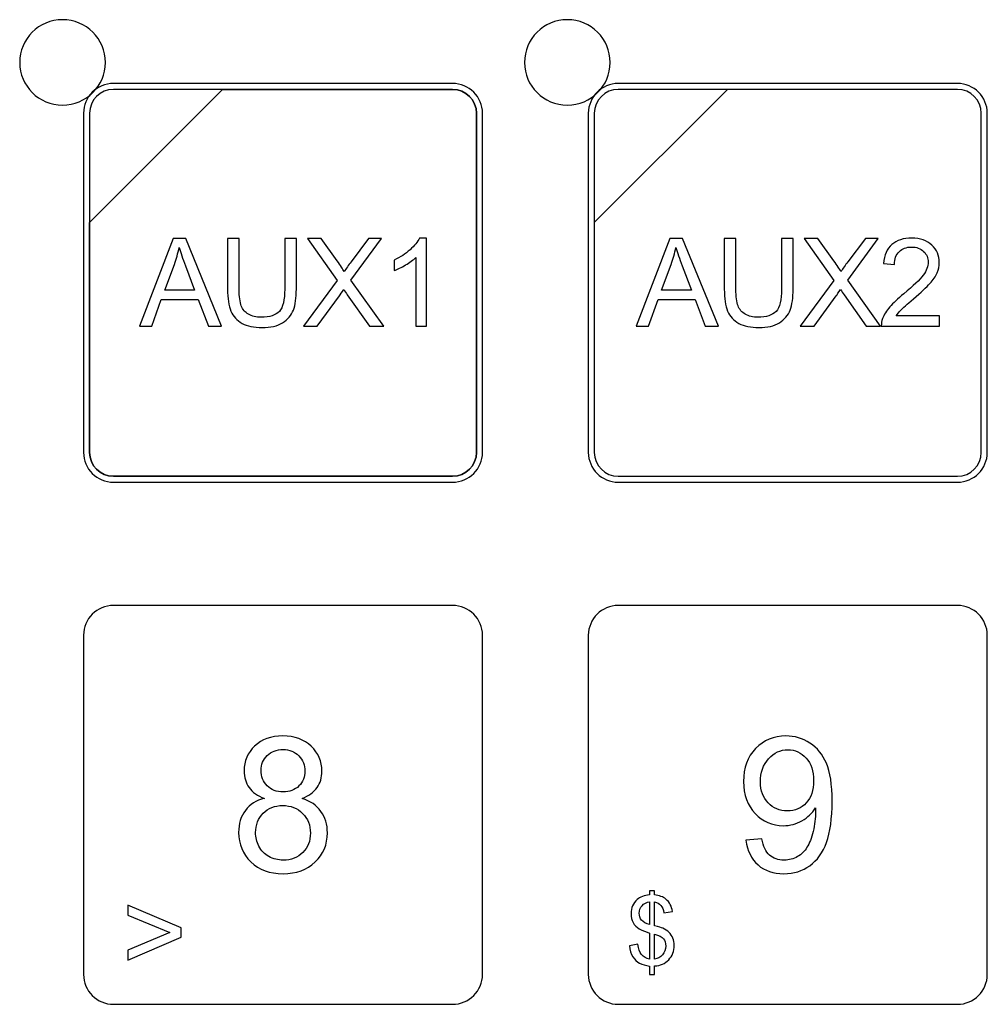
# Model space of a CAD drawing. Header units: millimetres. Extents: x 7320 to 8980, y -2461 to -1618.
# Tile 61 of 92: x 7506 to 7542, y -2011 to -1974. Entities that reach past the tile are written whole.
import ezdxf

# ---------------------------------------------------------------- set-up
doc = ezdxf.new("R2010")
doc.units = ezdxf.units.MM
doc.header["$LTSCALE"] = 3

msp = doc.modelspace()

# ---------------------------------------------------------------- linework, layer by layer
at = {"linetype": 'Continuous', "lineweight": 30}
for points, knots in [([(7507.122, -1973.831), (7508.008, -1973.831), (7508.726, -1974.548), (7508.726, -1975.431), (7508.726, -1975.431), (7508.726, -1976.315), (7508.008, -1977.031), (7507.122, -1977.031), (7507.122, -1977.031), (7506.236, -1977.031), (7505.518, -1976.315), (7505.518, -1975.431), (7505.518, -1975.431), (7505.518, -1974.548), (7506.236, -1973.831), (7507.122, -1973.831)], [0, 0, 0, 0, 0.2, 0.2, 0.2, 0.2, 0.4, 0.4, 0.4, 0.4, 0.6, 0.6, 0.6, 0.6, 1, 1, 1, 1]), ([(7526.022, -1973.831), (7526.908, -1973.831), (7527.626, -1974.548), (7527.626, -1975.431), (7527.626, -1975.431), (7527.626, -1976.315), (7526.908, -1977.031), (7526.022, -1977.031), (7526.022, -1977.031), (7525.136, -1977.031), (7524.418, -1976.315), (7524.418, -1975.431), (7524.418, -1975.431), (7524.418, -1974.548), (7525.136, -1973.831), (7526.022, -1973.831)], [0, 0, 0, 0, 0.2, 0.2, 0.2, 0.2, 0.4, 0.4, 0.4, 0.4, 0.6, 0.6, 0.6, 0.6, 1, 1, 1, 1]), ([(7509.028, -1976.217), (7509.028, -1976.217), (7521.726, -1976.217), (7521.726, -1976.217), (7521.726, -1976.217), (7522.342, -1976.217), (7522.846, -1976.721), (7522.846, -1977.337), (7522.846, -1977.337), (7522.846, -1977.337), (7522.846, -1990.035), (7522.846, -1990.035), (7522.846, -1990.035), (7522.846, -1990.651), (7522.342, -1991.155), (7521.726, -1991.155), (7521.726, -1991.155), (7521.726, -1991.155), (7509.028, -1991.155), (7509.028, -1991.155), (7509.028, -1991.155), (7508.412, -1991.155), (7507.908, -1990.651), (7507.908, -1990.035), (7507.908, -1990.035), (7507.908, -1990.035), (7507.908, -1977.337), (7507.908, -1977.337), (7507.908, -1977.337), (7507.908, -1976.721), (7508.412, -1976.217), (7509.028, -1976.217)], [0, 0, 0, 0, 0.111111, 0.111111, 0.111111, 0.111111, 0.222222, 0.222222, 0.222222, 0.222222, 0.333333, 0.333333, 0.333333, 0.333333, 0.444444, 0.444444, 0.444444, 0.444444, 0.555556, 0.555556, 0.555556, 0.555556, 0.666667, 0.666667, 0.666667, 0.666667, 0.777778, 0.777778, 0.777778, 0.777778, 1, 1, 1, 1]), ([(7509.028, -1976.217), (7509.028, -1976.217), (7521.726, -1976.217), (7521.726, -1976.217), (7521.726, -1976.217), (7522.342, -1976.217), (7522.846, -1976.721), (7522.846, -1977.337), (7522.846, -1977.337), (7522.846, -1977.337), (7522.846, -1990.035), (7522.846, -1990.035), (7522.846, -1990.035), (7522.846, -1990.651), (7522.342, -1991.155), (7521.726, -1991.155), (7521.726, -1991.155), (7521.726, -1991.155), (7509.028, -1991.155), (7509.028, -1991.155), (7509.028, -1991.155), (7508.412, -1991.155), (7507.908, -1990.651), (7507.908, -1990.035), (7507.908, -1990.035), (7507.908, -1990.035), (7507.908, -1977.337), (7507.908, -1977.337), (7507.908, -1977.337), (7507.908, -1976.721), (7508.412, -1976.217), (7509.028, -1976.217)], [0, 0, 0, 0, 0.111111, 0.111111, 0.111111, 0.111111, 0.222222, 0.222222, 0.222222, 0.222222, 0.333333, 0.333333, 0.333333, 0.333333, 0.444444, 0.444444, 0.444444, 0.444444, 0.555556, 0.555556, 0.555556, 0.555556, 0.666667, 0.666667, 0.666667, 0.666667, 0.777778, 0.777778, 0.777778, 0.777778, 1, 1, 1, 1]), ([(7509.028, -1976.441), (7509.028, -1976.441), (7513.116, -1976.441), (7513.116, -1976.441), (7513.116, -1976.441), (7513.116, -1976.441), (7508.132, -1981.424), (7508.132, -1981.424), (7508.132, -1981.424), (7508.132, -1981.424), (7508.132, -1977.337), (7508.132, -1977.337), (7508.132, -1977.337), (7508.132, -1976.844), (7508.535, -1976.441), (7509.028, -1976.441)], [0, 0, 0, 0, 0.2, 0.2, 0.2, 0.2, 0.4, 0.4, 0.4, 0.4, 0.6, 0.6, 0.6, 0.6, 1, 1, 1, 1]), ([(7513.116, -1976.441), (7513.116, -1976.441), (7513.129, -1976.441), (7513.129, -1976.441), (7513.129, -1976.441), (7513.129, -1976.441), (7521.726, -1976.441), (7521.726, -1976.441), (7521.726, -1976.441), (7522.219, -1976.441), (7522.622, -1976.844), (7522.622, -1977.337), (7522.622, -1977.337), (7522.622, -1977.337), (7522.622, -1990.035), (7522.622, -1990.035), (7522.622, -1990.035), (7522.622, -1990.528), (7522.219, -1990.931), (7521.726, -1990.931), (7521.726, -1990.931), (7521.726, -1990.931), (7509.028, -1990.931), (7509.028, -1990.931), (7509.028, -1990.931), (7508.535, -1990.931), (7508.132, -1990.528), (7508.132, -1990.035), (7508.132, -1990.035), (7508.132, -1990.035), (7508.132, -1981.52), (7508.132, -1981.52), (7508.132, -1981.52), (7508.132, -1981.52), (7508.132, -1981.424), (7508.132, -1981.424), (7508.132, -1981.424), (7508.132, -1981.424), (7513.116, -1976.441), (7513.116, -1976.441)], [0, 0, 0, 0, 0.090909, 0.090909, 0.090909, 0.090909, 0.181818, 0.181818, 0.181818, 0.181818, 0.272727, 0.272727, 0.272727, 0.272727, 0.363636, 0.363636, 0.363636, 0.363636, 0.454545, 0.454545, 0.454545, 0.454545, 0.545455, 0.545455, 0.545455, 0.545455, 0.636364, 0.636364, 0.636364, 0.636364, 0.727273, 0.727273, 0.727273, 0.727273, 0.818182, 0.818182, 0.818182, 0.818182, 1, 1, 1, 1]), ([(7522.622, -1990.035), (7522.622, -1990.035), (7522.622, -1977.337), (7522.622, -1977.337), (7522.622, -1977.337), (7522.622, -1976.844), (7522.219, -1976.441), (7521.726, -1976.441), (7521.726, -1976.441), (7521.726, -1976.441), (7513.129, -1976.441), (7513.129, -1976.441), (7513.129, -1976.441), (7513.129, -1976.441), (7513.116, -1976.441), (7513.116, -1976.441), (7513.116, -1976.441), (7513.116, -1976.441), (7508.132, -1981.424), (7508.132, -1981.424), (7508.132, -1981.424), (7508.132, -1981.424), (7508.132, -1981.52), (7508.132, -1981.52), (7508.132, -1981.52), (7508.132, -1981.52), (7508.132, -1990.035), (7508.132, -1990.035), (7508.132, -1990.035), (7508.132, -1990.528), (7508.535, -1990.931), (7509.028, -1990.931), (7509.028, -1990.931), (7509.028, -1990.931), (7521.726, -1990.931), (7521.726, -1990.931), (7521.726, -1990.931), (7522.219, -1990.931), (7522.622, -1990.528), (7522.622, -1990.035)], [0, 0, 0, 0, 0.090909, 0.090909, 0.090909, 0.090909, 0.181818, 0.181818, 0.181818, 0.181818, 0.272727, 0.272727, 0.272727, 0.272727, 0.363636, 0.363636, 0.363636, 0.363636, 0.454545, 0.454545, 0.454545, 0.454545, 0.545455, 0.545455, 0.545455, 0.545455, 0.636364, 0.636364, 0.636364, 0.636364, 0.727273, 0.727273, 0.727273, 0.727273, 0.818182, 0.818182, 0.818182, 0.818182, 1, 1, 1, 1]), ([(7509.028, -1976.441), (7509.028, -1976.441), (7513.116, -1976.441), (7513.116, -1976.441), (7513.116, -1976.441), (7513.116, -1976.441), (7508.132, -1981.424), (7508.132, -1981.424), (7508.132, -1981.424), (7508.132, -1981.424), (7508.132, -1977.337), (7508.132, -1977.337), (7508.132, -1977.337), (7508.132, -1976.844), (7508.535, -1976.441), (7509.028, -1976.441)], [0, 0, 0, 0, 0.2, 0.2, 0.2, 0.2, 0.4, 0.4, 0.4, 0.4, 0.6, 0.6, 0.6, 0.6, 1, 1, 1, 1]), ([(7513.116, -1976.441), (7513.116, -1976.441), (7513.129, -1976.441), (7513.129, -1976.441), (7513.129, -1976.441), (7513.129, -1976.441), (7521.726, -1976.441), (7521.726, -1976.441), (7521.726, -1976.441), (7522.219, -1976.441), (7522.622, -1976.844), (7522.622, -1977.337), (7522.622, -1977.337), (7522.622, -1977.337), (7522.622, -1990.035), (7522.622, -1990.035), (7522.622, -1990.035), (7522.622, -1990.528), (7522.219, -1990.931), (7521.726, -1990.931), (7521.726, -1990.931), (7521.726, -1990.931), (7509.028, -1990.931), (7509.028, -1990.931), (7509.028, -1990.931), (7508.535, -1990.931), (7508.132, -1990.528), (7508.132, -1990.035), (7508.132, -1990.035), (7508.132, -1990.035), (7508.132, -1981.52), (7508.132, -1981.52), (7508.132, -1981.52), (7508.132, -1981.52), (7508.132, -1981.424), (7508.132, -1981.424), (7508.132, -1981.424), (7508.132, -1981.424), (7513.116, -1976.441), (7513.116, -1976.441)], [0, 0, 0, 0, 0.090909, 0.090909, 0.090909, 0.090909, 0.181818, 0.181818, 0.181818, 0.181818, 0.272727, 0.272727, 0.272727, 0.272727, 0.363636, 0.363636, 0.363636, 0.363636, 0.454545, 0.454545, 0.454545, 0.454545, 0.545455, 0.545455, 0.545455, 0.545455, 0.636364, 0.636364, 0.636364, 0.636364, 0.727273, 0.727273, 0.727273, 0.727273, 0.818182, 0.818182, 0.818182, 0.818182, 1, 1, 1, 1]), ([(7527.928, -1976.217), (7527.928, -1976.217), (7540.626, -1976.217), (7540.626, -1976.217), (7540.626, -1976.217), (7541.242, -1976.217), (7541.746, -1976.721), (7541.746, -1977.337), (7541.746, -1977.337), (7541.746, -1977.337), (7541.746, -1990.035), (7541.746, -1990.035), (7541.746, -1990.035), (7541.746, -1990.651), (7541.242, -1991.155), (7540.626, -1991.155), (7540.626, -1991.155), (7540.626, -1991.155), (7527.928, -1991.155), (7527.928, -1991.155), (7527.928, -1991.155), (7527.312, -1991.155), (7526.808, -1990.651), (7526.808, -1990.035), (7526.808, -1990.035), (7526.808, -1990.035), (7526.808, -1977.337), (7526.808, -1977.337), (7526.808, -1977.337), (7526.808, -1976.721), (7527.312, -1976.217), (7527.928, -1976.217)], [0, 0, 0, 0, 0.111111, 0.111111, 0.111111, 0.111111, 0.222222, 0.222222, 0.222222, 0.222222, 0.333333, 0.333333, 0.333333, 0.333333, 0.444444, 0.444444, 0.444444, 0.444444, 0.555556, 0.555556, 0.555556, 0.555556, 0.666667, 0.666667, 0.666667, 0.666667, 0.777778, 0.777778, 0.777778, 0.777778, 1, 1, 1, 1]), ([(7527.928, -1976.441), (7527.928, -1976.441), (7532.016, -1976.441), (7532.016, -1976.441), (7532.016, -1976.441), (7532.016, -1976.441), (7527.032, -1981.424), (7527.032, -1981.424), (7527.032, -1981.424), (7527.032, -1981.424), (7527.032, -1977.337), (7527.032, -1977.337), (7527.032, -1977.337), (7527.032, -1976.844), (7527.435, -1976.441), (7527.928, -1976.441)], [0, 0, 0, 0, 0.2, 0.2, 0.2, 0.2, 0.4, 0.4, 0.4, 0.4, 0.6, 0.6, 0.6, 0.6, 1, 1, 1, 1]), ([(7532.016, -1976.441), (7532.016, -1976.441), (7532.029, -1976.441), (7532.029, -1976.441), (7532.029, -1976.441), (7532.029, -1976.441), (7540.626, -1976.441), (7540.626, -1976.441), (7540.626, -1976.441), (7541.119, -1976.441), (7541.522, -1976.844), (7541.522, -1977.337), (7541.522, -1977.337), (7541.522, -1977.337), (7541.522, -1990.035), (7541.522, -1990.035), (7541.522, -1990.035), (7541.522, -1990.528), (7541.119, -1990.931), (7540.626, -1990.931), (7540.626, -1990.931), (7540.626, -1990.931), (7527.928, -1990.931), (7527.928, -1990.931), (7527.928, -1990.931), (7527.435, -1990.931), (7527.032, -1990.528), (7527.032, -1990.035), (7527.032, -1990.035), (7527.032, -1990.035), (7527.032, -1981.52), (7527.032, -1981.52), (7527.032, -1981.52), (7527.032, -1981.52), (7527.032, -1981.424), (7527.032, -1981.424), (7527.032, -1981.424), (7527.032, -1981.424), (7532.016, -1976.441), (7532.016, -1976.441)], [0, 0, 0, 0, 0.090909, 0.090909, 0.090909, 0.090909, 0.181818, 0.181818, 0.181818, 0.181818, 0.272727, 0.272727, 0.272727, 0.272727, 0.363636, 0.363636, 0.363636, 0.363636, 0.454545, 0.454545, 0.454545, 0.454545, 0.545455, 0.545455, 0.545455, 0.545455, 0.636364, 0.636364, 0.636364, 0.636364, 0.727273, 0.727273, 0.727273, 0.727273, 0.818182, 0.818182, 0.818182, 0.818182, 1, 1, 1, 1]), ([(7510.003, -1985.307), (7510.003, -1985.307), (7511.263, -1982.024), (7511.263, -1982.024), (7511.263, -1982.024), (7511.263, -1982.024), (7511.74, -1982.024), (7511.74, -1982.024), (7511.74, -1982.024), (7511.74, -1982.024), (7513.077, -1985.307), (7513.077, -1985.307), (7513.077, -1985.307), (7513.077, -1985.307), (7512.583, -1985.307), (7512.583, -1985.307), (7512.583, -1985.307), (7512.583, -1985.307), (7512.203, -1984.312), (7512.203, -1984.312), (7512.203, -1984.312), (7512.203, -1984.312), (7510.82, -1984.312), (7510.82, -1984.312), (7510.82, -1984.312), (7510.82, -1984.312), (7510.464, -1985.307), (7510.464, -1985.307), (7510.464, -1985.307), (7510.464, -1985.307), (7510.003, -1985.307), (7510.003, -1985.307)], [0, 0, 0, 0, 0.111111, 0.111111, 0.111111, 0.111111, 0.222222, 0.222222, 0.222222, 0.222222, 0.333333, 0.333333, 0.333333, 0.333333, 0.444444, 0.444444, 0.444444, 0.444444, 0.555556, 0.555556, 0.555556, 0.555556, 0.666667, 0.666667, 0.666667, 0.666667, 0.777778, 0.777778, 0.777778, 0.777778, 1, 1, 1, 1]), ([(7515.441, -1982.024), (7515.441, -1982.024), (7515.877, -1982.024), (7515.877, -1982.024), (7515.877, -1982.024), (7515.877, -1982.024), (7515.877, -1983.92), (7515.877, -1983.92), (7515.877, -1983.92), (7515.877, -1984.25), (7515.839, -1984.512), (7515.765, -1984.707), (7515.765, -1984.707), (7515.69, -1984.9), (7515.556, -1985.058), (7515.362, -1985.18), (7515.362, -1985.18), (7515.167, -1985.301), (7514.912, -1985.362), (7514.596, -1985.362), (7514.596, -1985.362), (7514.289, -1985.362), (7514.038, -1985.31), (7513.843, -1985.203), (7513.843, -1985.203), (7513.647, -1985.097), (7513.508, -1984.944), (7513.425, -1984.743), (7513.425, -1984.743), (7513.342, -1984.542), (7513.3, -1984.268), (7513.3, -1983.92), (7513.3, -1983.92), (7513.3, -1983.92), (7513.3, -1982.024), (7513.3, -1982.024), (7513.3, -1982.024), (7513.3, -1982.024), (7513.735, -1982.024), (7513.735, -1982.024), (7513.735, -1982.024), (7513.735, -1982.024), (7513.735, -1983.919), (7513.735, -1983.919), (7513.735, -1983.919), (7513.735, -1984.204), (7513.762, -1984.415), (7513.815, -1984.55), (7513.815, -1984.55), (7513.867, -1984.685), (7513.958, -1984.79), (7514.087, -1984.862), (7514.087, -1984.862), (7514.215, -1984.936), (7514.373, -1984.973), (7514.558, -1984.973), (7514.558, -1984.973), (7514.876, -1984.973), (7515.103, -1984.9), (7515.239, -1984.755), (7515.239, -1984.755), (7515.374, -1984.61), (7515.441, -1984.332), (7515.441, -1983.919), (7515.441, -1983.919), (7515.441, -1983.919), (7515.441, -1982.024), (7515.441, -1982.024)], [0, 0, 0, 0, 0.055556, 0.055556, 0.055556, 0.055556, 0.111111, 0.111111, 0.111111, 0.111111, 0.166667, 0.166667, 0.166667, 0.166667, 0.222222, 0.222222, 0.222222, 0.222222, 0.277778, 0.277778, 0.277778, 0.277778, 0.333333, 0.333333, 0.333333, 0.333333, 0.388889, 0.388889, 0.388889, 0.388889, 0.444444, 0.444444, 0.444444, 0.444444, 0.5, 0.5, 0.5, 0.5, 0.555556, 0.555556, 0.555556, 0.555556, 0.611111, 0.611111, 0.611111, 0.611111, 0.666667, 0.666667, 0.666667, 0.666667, 0.722222, 0.722222, 0.722222, 0.722222, 0.777778, 0.777778, 0.777778, 0.777778, 0.833333, 0.833333, 0.833333, 0.833333, 0.888889, 0.888889, 0.888889, 0.888889, 1, 1, 1, 1]), ([(7516.138, -1985.307), (7516.138, -1985.307), (7517.406, -1983.604), (7517.406, -1983.604), (7517.406, -1983.604), (7517.406, -1983.604), (7516.289, -1982.024), (7516.289, -1982.024), (7516.289, -1982.024), (7516.289, -1982.024), (7516.806, -1982.024), (7516.806, -1982.024), (7516.806, -1982.024), (7516.806, -1982.024), (7517.405, -1982.864), (7517.405, -1982.864), (7517.405, -1982.864), (7517.529, -1983.038), (7517.616, -1983.171), (7517.665, -1983.263), (7517.665, -1983.263), (7517.74, -1983.149), (7517.827, -1983.027), (7517.927, -1982.897), (7517.927, -1982.897), (7517.927, -1982.897), (7518.583, -1982.024), (7518.583, -1982.024), (7518.583, -1982.024), (7518.583, -1982.024), (7519.059, -1982.024), (7519.059, -1982.024), (7519.059, -1982.024), (7519.059, -1982.024), (7517.918, -1983.585), (7517.918, -1983.585), (7517.918, -1983.585), (7517.918, -1983.585), (7519.146, -1985.307), (7519.146, -1985.307), (7519.146, -1985.307), (7519.146, -1985.307), (7518.612, -1985.307), (7518.612, -1985.307), (7518.612, -1985.307), (7518.612, -1985.307), (7517.784, -1984.136), (7517.784, -1984.136), (7517.784, -1984.136), (7517.737, -1984.07), (7517.691, -1984.003), (7517.649, -1983.938), (7517.649, -1983.938), (7517.576, -1984.048), (7517.524, -1984.125), (7517.492, -1984.168), (7517.492, -1984.168), (7517.492, -1984.168), (7516.66, -1985.307), (7516.66, -1985.307), (7516.66, -1985.307), (7516.66, -1985.307), (7516.138, -1985.307), (7516.138, -1985.307)], [0, 0, 0, 0, 0.058824, 0.058824, 0.058824, 0.058824, 0.117647, 0.117647, 0.117647, 0.117647, 0.176471, 0.176471, 0.176471, 0.176471, 0.235294, 0.235294, 0.235294, 0.235294, 0.294118, 0.294118, 0.294118, 0.294118, 0.352941, 0.352941, 0.352941, 0.352941, 0.411765, 0.411765, 0.411765, 0.411765, 0.470588, 0.470588, 0.470588, 0.470588, 0.529412, 0.529412, 0.529412, 0.529412, 0.588235, 0.588235, 0.588235, 0.588235, 0.647059, 0.647059, 0.647059, 0.647059, 0.705882, 0.705882, 0.705882, 0.705882, 0.764706, 0.764706, 0.764706, 0.764706, 0.823529, 0.823529, 0.823529, 0.823529, 0.882353, 0.882353, 0.882353, 0.882353, 1, 1, 1, 1]), ([(7520.751, -1985.307), (7520.751, -1985.307), (7520.348, -1985.307), (7520.348, -1985.307), (7520.348, -1985.307), (7520.348, -1985.307), (7520.348, -1982.738), (7520.348, -1982.738), (7520.348, -1982.738), (7520.25, -1982.831), (7520.123, -1982.923), (7519.965, -1983.016), (7519.965, -1983.016), (7519.808, -1983.108), (7519.666, -1983.178), (7519.54, -1983.224), (7519.54, -1983.224), (7519.54, -1983.224), (7519.54, -1982.834), (7519.54, -1982.834), (7519.54, -1982.834), (7519.766, -1982.728), (7519.963, -1982.6), (7520.132, -1982.449), (7520.132, -1982.449), (7520.301, -1982.298), (7520.421, -1982.152), (7520.491, -1982.01), (7520.491, -1982.01), (7520.491, -1982.01), (7520.751, -1982.01), (7520.751, -1982.01), (7520.751, -1982.01), (7520.751, -1982.01), (7520.751, -1985.307), (7520.751, -1985.307)], [0, 0, 0, 0, 0.1, 0.1, 0.1, 0.1, 0.2, 0.2, 0.2, 0.2, 0.3, 0.3, 0.3, 0.3, 0.4, 0.4, 0.4, 0.4, 0.5, 0.5, 0.5, 0.5, 0.6, 0.6, 0.6, 0.6, 0.7, 0.7, 0.7, 0.7, 0.8, 0.8, 0.8, 0.8, 1, 1, 1, 1]), ([(7528.602, -1985.307), (7528.602, -1985.307), (7529.862, -1982.024), (7529.862, -1982.024), (7529.862, -1982.024), (7529.862, -1982.024), (7530.34, -1982.024), (7530.34, -1982.024), (7530.34, -1982.024), (7530.34, -1982.024), (7531.677, -1985.307), (7531.677, -1985.307), (7531.677, -1985.307), (7531.677, -1985.307), (7531.182, -1985.307), (7531.182, -1985.307), (7531.182, -1985.307), (7531.182, -1985.307), (7530.802, -1984.312), (7530.802, -1984.312), (7530.802, -1984.312), (7530.802, -1984.312), (7529.42, -1984.312), (7529.42, -1984.312), (7529.42, -1984.312), (7529.42, -1984.312), (7529.063, -1985.307), (7529.063, -1985.307), (7529.063, -1985.307), (7529.063, -1985.307), (7528.602, -1985.307), (7528.602, -1985.307)], [0, 0, 0, 0, 0.111111, 0.111111, 0.111111, 0.111111, 0.222222, 0.222222, 0.222222, 0.222222, 0.333333, 0.333333, 0.333333, 0.333333, 0.444444, 0.444444, 0.444444, 0.444444, 0.555556, 0.555556, 0.555556, 0.555556, 0.666667, 0.666667, 0.666667, 0.666667, 0.777778, 0.777778, 0.777778, 0.777778, 1, 1, 1, 1]), ([(7534.041, -1982.024), (7534.041, -1982.024), (7534.476, -1982.024), (7534.476, -1982.024), (7534.476, -1982.024), (7534.476, -1982.024), (7534.476, -1983.92), (7534.476, -1983.92), (7534.476, -1983.92), (7534.476, -1984.25), (7534.439, -1984.512), (7534.365, -1984.707), (7534.365, -1984.707), (7534.29, -1984.9), (7534.155, -1985.058), (7533.961, -1985.18), (7533.961, -1985.18), (7533.766, -1985.301), (7533.512, -1985.362), (7533.195, -1985.362), (7533.195, -1985.362), (7532.889, -1985.362), (7532.637, -1985.31), (7532.443, -1985.203), (7532.443, -1985.203), (7532.247, -1985.097), (7532.108, -1984.944), (7532.024, -1984.743), (7532.024, -1984.743), (7531.941, -1984.542), (7531.899, -1984.268), (7531.899, -1983.92), (7531.899, -1983.92), (7531.899, -1983.92), (7531.899, -1982.024), (7531.899, -1982.024), (7531.899, -1982.024), (7531.899, -1982.024), (7532.335, -1982.024), (7532.335, -1982.024), (7532.335, -1982.024), (7532.335, -1982.024), (7532.335, -1983.919), (7532.335, -1983.919), (7532.335, -1983.919), (7532.335, -1984.204), (7532.361, -1984.415), (7532.414, -1984.55), (7532.414, -1984.55), (7532.467, -1984.685), (7532.557, -1984.79), (7532.686, -1984.862), (7532.686, -1984.862), (7532.815, -1984.936), (7532.972, -1984.973), (7533.158, -1984.973), (7533.158, -1984.973), (7533.476, -1984.973), (7533.703, -1984.9), (7533.838, -1984.755), (7533.838, -1984.755), (7533.973, -1984.61), (7534.041, -1984.332), (7534.041, -1983.919), (7534.041, -1983.919), (7534.041, -1983.919), (7534.041, -1982.024), (7534.041, -1982.024)], [0, 0, 0, 0, 0.055556, 0.055556, 0.055556, 0.055556, 0.111111, 0.111111, 0.111111, 0.111111, 0.166667, 0.166667, 0.166667, 0.166667, 0.222222, 0.222222, 0.222222, 0.222222, 0.277778, 0.277778, 0.277778, 0.277778, 0.333333, 0.333333, 0.333333, 0.333333, 0.388889, 0.388889, 0.388889, 0.388889, 0.444444, 0.444444, 0.444444, 0.444444, 0.5, 0.5, 0.5, 0.5, 0.555556, 0.555556, 0.555556, 0.555556, 0.611111, 0.611111, 0.611111, 0.611111, 0.666667, 0.666667, 0.666667, 0.666667, 0.722222, 0.722222, 0.722222, 0.722222, 0.777778, 0.777778, 0.777778, 0.777778, 0.833333, 0.833333, 0.833333, 0.833333, 0.888889, 0.888889, 0.888889, 0.888889, 1, 1, 1, 1]), ([(7534.737, -1985.307), (7534.737, -1985.307), (7536.006, -1983.604), (7536.006, -1983.604), (7536.006, -1983.604), (7536.006, -1983.604), (7534.888, -1982.024), (7534.888, -1982.024), (7534.888, -1982.024), (7534.888, -1982.024), (7535.406, -1982.024), (7535.406, -1982.024), (7535.406, -1982.024), (7535.406, -1982.024), (7536.004, -1982.864), (7536.004, -1982.864), (7536.004, -1982.864), (7536.129, -1983.038), (7536.215, -1983.171), (7536.265, -1983.263), (7536.265, -1983.263), (7536.339, -1983.149), (7536.426, -1983.027), (7536.526, -1982.897), (7536.526, -1982.897), (7536.526, -1982.897), (7537.182, -1982.024), (7537.182, -1982.024), (7537.182, -1982.024), (7537.182, -1982.024), (7537.658, -1982.024), (7537.658, -1982.024), (7537.658, -1982.024), (7537.658, -1982.024), (7536.518, -1983.585), (7536.518, -1983.585), (7536.518, -1983.585), (7536.518, -1983.585), (7537.746, -1985.307), (7537.746, -1985.307), (7537.746, -1985.307), (7537.746, -1985.307), (7537.212, -1985.307), (7537.212, -1985.307), (7537.212, -1985.307), (7537.212, -1985.307), (7536.383, -1984.136), (7536.383, -1984.136), (7536.383, -1984.136), (7536.336, -1984.07), (7536.291, -1984.003), (7536.249, -1983.938), (7536.249, -1983.938), (7536.176, -1984.048), (7536.124, -1984.125), (7536.091, -1984.168), (7536.091, -1984.168), (7536.091, -1984.168), (7535.259, -1985.307), (7535.259, -1985.307), (7535.259, -1985.307), (7535.259, -1985.307), (7534.737, -1985.307), (7534.737, -1985.307)], [0, 0, 0, 0, 0.058824, 0.058824, 0.058824, 0.058824, 0.117647, 0.117647, 0.117647, 0.117647, 0.176471, 0.176471, 0.176471, 0.176471, 0.235294, 0.235294, 0.235294, 0.235294, 0.294118, 0.294118, 0.294118, 0.294118, 0.352941, 0.352941, 0.352941, 0.352941, 0.411765, 0.411765, 0.411765, 0.411765, 0.470588, 0.470588, 0.470588, 0.470588, 0.529412, 0.529412, 0.529412, 0.529412, 0.588235, 0.588235, 0.588235, 0.588235, 0.647059, 0.647059, 0.647059, 0.647059, 0.705882, 0.705882, 0.705882, 0.705882, 0.764706, 0.764706, 0.764706, 0.764706, 0.823529, 0.823529, 0.823529, 0.823529, 0.882353, 0.882353, 0.882353, 0.882353, 1, 1, 1, 1]), ([(7539.951, -1984.922), (7539.951, -1984.922), (7539.951, -1985.307), (7539.951, -1985.307), (7539.951, -1985.307), (7539.951, -1985.307), (7537.778, -1985.307), (7537.778, -1985.307), (7537.778, -1985.307), (7537.774, -1985.21), (7537.791, -1985.117), (7537.825, -1985.027), (7537.825, -1985.027), (7537.881, -1984.879), (7537.97, -1984.733), (7538.093, -1984.59), (7538.093, -1984.59), (7538.216, -1984.447), (7538.392, -1984.282), (7538.621, -1984.095), (7538.621, -1984.095), (7538.976, -1983.802), (7539.218, -1983.571), (7539.344, -1983.4), (7539.344, -1983.4), (7539.471, -1983.228), (7539.534, -1983.066), (7539.534, -1982.913), (7539.534, -1982.913), (7539.534, -1982.754), (7539.477, -1982.619), (7539.362, -1982.509), (7539.362, -1982.509), (7539.247, -1982.4), (7539.098, -1982.345), (7538.913, -1982.345), (7538.913, -1982.345), (7538.718, -1982.345), (7538.563, -1982.403), (7538.446, -1982.519), (7538.446, -1982.519), (7538.329, -1982.634), (7538.27, -1982.795), (7538.268, -1983.001), (7538.268, -1983.001), (7538.268, -1983.001), (7537.856, -1982.959), (7537.856, -1982.959), (7537.856, -1982.959), (7537.884, -1982.65), (7537.991, -1982.415), (7538.176, -1982.253), (7538.176, -1982.253), (7538.362, -1982.091), (7538.61, -1982.01), (7538.923, -1982.01), (7538.923, -1982.01), (7539.237, -1982.01), (7539.487, -1982.097), (7539.671, -1982.272), (7539.671, -1982.272), (7539.855, -1982.447), (7539.947, -1982.664), (7539.947, -1982.923), (7539.947, -1982.923), (7539.947, -1983.054), (7539.92, -1983.183), (7539.866, -1983.31), (7539.866, -1983.31), (7539.812, -1983.438), (7539.723, -1983.572), (7539.598, -1983.712), (7539.598, -1983.712), (7539.473, -1983.852), (7539.266, -1984.045), (7538.977, -1984.29), (7538.977, -1984.29), (7538.735, -1984.493), (7538.579, -1984.631), (7538.51, -1984.704), (7538.51, -1984.704), (7538.441, -1984.776), (7538.384, -1984.849), (7538.339, -1984.922), (7538.339, -1984.922), (7538.339, -1984.922), (7539.951, -1984.922), (7539.951, -1984.922)], [0, 0, 0, 0, 0.043478, 0.043478, 0.043478, 0.043478, 0.086957, 0.086957, 0.086957, 0.086957, 0.130435, 0.130435, 0.130435, 0.130435, 0.173913, 0.173913, 0.173913, 0.173913, 0.217391, 0.217391, 0.217391, 0.217391, 0.26087, 0.26087, 0.26087, 0.26087, 0.304348, 0.304348, 0.304348, 0.304348, 0.347826, 0.347826, 0.347826, 0.347826, 0.391304, 0.391304, 0.391304, 0.391304, 0.434783, 0.434783, 0.434783, 0.434783, 0.478261, 0.478261, 0.478261, 0.478261, 0.521739, 0.521739, 0.521739, 0.521739, 0.565217, 0.565217, 0.565217, 0.565217, 0.608696, 0.608696, 0.608696, 0.608696, 0.652174, 0.652174, 0.652174, 0.652174, 0.695652, 0.695652, 0.695652, 0.695652, 0.73913, 0.73913, 0.73913, 0.73913, 0.782609, 0.782609, 0.782609, 0.782609, 0.826087, 0.826087, 0.826087, 0.826087, 0.869565, 0.869565, 0.869565, 0.869565, 0.913043, 0.913043, 0.913043, 0.913043, 1, 1, 1, 1]), ([(7510.948, -1983.959), (7510.948, -1983.959), (7512.067, -1983.959), (7512.067, -1983.959), (7512.067, -1983.959), (7512.067, -1983.959), (7511.724, -1983.049), (7511.724, -1983.049), (7511.724, -1983.049), (7511.621, -1982.772), (7511.543, -1982.543), (7511.489, -1982.363), (7511.489, -1982.363), (7511.444, -1982.577), (7511.383, -1982.787), (7511.308, -1982.995), (7511.308, -1982.995), (7511.308, -1982.995), (7510.948, -1983.959), (7510.948, -1983.959)], [0, 0, 0, 0, 0.166667, 0.166667, 0.166667, 0.166667, 0.333333, 0.333333, 0.333333, 0.333333, 0.5, 0.5, 0.5, 0.5, 0.666667, 0.666667, 0.666667, 0.666667, 1, 1, 1, 1]), ([(7529.547, -1983.959), (7529.547, -1983.959), (7530.666, -1983.959), (7530.666, -1983.959), (7530.666, -1983.959), (7530.666, -1983.959), (7530.324, -1983.049), (7530.324, -1983.049), (7530.324, -1983.049), (7530.221, -1982.772), (7530.143, -1982.543), (7530.088, -1982.363), (7530.088, -1982.363), (7530.043, -1982.577), (7529.983, -1982.787), (7529.907, -1982.995), (7529.907, -1982.995), (7529.907, -1982.995), (7529.547, -1983.959), (7529.547, -1983.959)], [0, 0, 0, 0, 0.166667, 0.166667, 0.166667, 0.166667, 0.333333, 0.333333, 0.333333, 0.333333, 0.5, 0.5, 0.5, 0.5, 0.666667, 0.666667, 0.666667, 0.666667, 1, 1, 1, 1]), ([(7509.028, -1995.767), (7509.028, -1995.767), (7521.726, -1995.767), (7521.726, -1995.767), (7521.726, -1995.767), (7522.342, -1995.767), (7522.846, -1996.271), (7522.846, -1996.887), (7522.846, -1996.887), (7522.846, -1996.887), (7522.846, -2009.585), (7522.846, -2009.585), (7522.846, -2009.585), (7522.846, -2010.201), (7522.342, -2010.705), (7521.726, -2010.705), (7521.726, -2010.705), (7521.726, -2010.705), (7509.028, -2010.705), (7509.028, -2010.705), (7509.028, -2010.705), (7508.412, -2010.705), (7507.908, -2010.201), (7507.908, -2009.585), (7507.908, -2009.585), (7507.908, -2009.585), (7507.908, -1996.887), (7507.908, -1996.887), (7507.908, -1996.887), (7507.908, -1996.271), (7508.412, -1995.767), (7509.028, -1995.767)], [0, 0, 0, 0, 0.111111, 0.111111, 0.111111, 0.111111, 0.222222, 0.222222, 0.222222, 0.222222, 0.333333, 0.333333, 0.333333, 0.333333, 0.444444, 0.444444, 0.444444, 0.444444, 0.555556, 0.555556, 0.555556, 0.555556, 0.666667, 0.666667, 0.666667, 0.666667, 0.777778, 0.777778, 0.777778, 0.777778, 1, 1, 1, 1]), ([(7527.928, -1995.767), (7527.928, -1995.767), (7540.626, -1995.767), (7540.626, -1995.767), (7540.626, -1995.767), (7541.242, -1995.767), (7541.746, -1996.271), (7541.746, -1996.887), (7541.746, -1996.887), (7541.746, -1996.887), (7541.746, -2009.585), (7541.746, -2009.585), (7541.746, -2009.585), (7541.746, -2010.201), (7541.242, -2010.705), (7540.626, -2010.705), (7540.626, -2010.705), (7540.626, -2010.705), (7527.928, -2010.705), (7527.928, -2010.705), (7527.928, -2010.705), (7527.312, -2010.705), (7526.808, -2010.201), (7526.808, -2009.585), (7526.808, -2009.585), (7526.808, -2009.585), (7526.808, -1996.887), (7526.808, -1996.887), (7526.808, -1996.887), (7526.808, -1996.271), (7527.312, -1995.767), (7527.928, -1995.767)], [0, 0, 0, 0, 0.111111, 0.111111, 0.111111, 0.111111, 0.222222, 0.222222, 0.222222, 0.222222, 0.333333, 0.333333, 0.333333, 0.333333, 0.444444, 0.444444, 0.444444, 0.444444, 0.555556, 0.555556, 0.555556, 0.555556, 0.666667, 0.666667, 0.666667, 0.666667, 0.777778, 0.777778, 0.777778, 0.777778, 1, 1, 1, 1]), ([(7514.678, -2002.992), (7514.421, -2002.897), (7514.23, -2002.762), (7514.106, -2002.588), (7514.106, -2002.588), (7513.982, -2002.413), (7513.92, -2002.204), (7513.92, -2001.96), (7513.92, -2001.96), (7513.92, -2001.592), (7514.052, -2001.284), (7514.315, -2001.034), (7514.315, -2001.034), (7514.58, -2000.783), (7514.93, -2000.657), (7515.369, -2000.657), (7515.369, -2000.657), (7515.808, -2000.657), (7516.164, -2000.785), (7516.432, -2001.042), (7516.432, -2001.042), (7516.7, -2001.298), (7516.834, -2001.61), (7516.834, -2001.978), (7516.834, -2001.978), (7516.834, -2002.212), (7516.773, -2002.416), (7516.65, -2002.589), (7516.65, -2002.589), (7516.528, -2002.763), (7516.342, -2002.897), (7516.092, -2002.992), (7516.092, -2002.992), (7516.401, -2003.093), (7516.635, -2003.255), (7516.796, -2003.481), (7516.796, -2003.481), (7516.957, -2003.705), (7517.039, -2003.973), (7517.039, -2004.286), (7517.039, -2004.286), (7517.039, -2004.718), (7516.886, -2005.08), (7516.581, -2005.374), (7516.581, -2005.374), (7516.275, -2005.668), (7515.874, -2005.815), (7515.377, -2005.815), (7515.377, -2005.815), (7514.88, -2005.815), (7514.479, -2005.668), (7514.173, -2005.373), (7514.173, -2005.373), (7513.868, -2005.078), (7513.715, -2004.71), (7513.715, -2004.269), (7513.715, -2004.269), (7513.715, -2003.94), (7513.799, -2003.665), (7513.966, -2003.444), (7513.966, -2003.444), (7514.133, -2003.222), (7514.37, -2003.071), (7514.678, -2002.992)], [0, 0, 0, 0, 0.058824, 0.058824, 0.058824, 0.058824, 0.117647, 0.117647, 0.117647, 0.117647, 0.176471, 0.176471, 0.176471, 0.176471, 0.235294, 0.235294, 0.235294, 0.235294, 0.294118, 0.294118, 0.294118, 0.294118, 0.352941, 0.352941, 0.352941, 0.352941, 0.411765, 0.411765, 0.411765, 0.411765, 0.470588, 0.470588, 0.470588, 0.470588, 0.529412, 0.529412, 0.529412, 0.529412, 0.588235, 0.588235, 0.588235, 0.588235, 0.647059, 0.647059, 0.647059, 0.647059, 0.705882, 0.705882, 0.705882, 0.705882, 0.764706, 0.764706, 0.764706, 0.764706, 0.823529, 0.823529, 0.823529, 0.823529, 0.882353, 0.882353, 0.882353, 0.882353, 1, 1, 1, 1]), ([(7532.711, -2004.559), (7532.711, -2004.559), (7533.303, -2004.51), (7533.303, -2004.51), (7533.303, -2004.51), (7533.354, -2004.79), (7533.45, -2004.992), (7533.592, -2005.118), (7533.592, -2005.118), (7533.735, -2005.243), (7533.917, -2005.307), (7534.14, -2005.307), (7534.14, -2005.307), (7534.331, -2005.307), (7534.498, -2005.263), (7534.643, -2005.175), (7534.643, -2005.175), (7534.787, -2005.088), (7534.905, -2004.972), (7534.995, -2004.825), (7534.995, -2004.825), (7535.086, -2004.679), (7535.162, -2004.481), (7535.225, -2004.233), (7535.225, -2004.233), (7535.287, -2003.985), (7535.318, -2003.732), (7535.318, -2003.475), (7535.318, -2003.475), (7535.318, -2003.448), (7535.316, -2003.405), (7535.314, -2003.35), (7535.314, -2003.35), (7535.191, -2003.548), (7535.021, -2003.709), (7534.807, -2003.831), (7534.807, -2003.831), (7534.593, -2003.955), (7534.36, -2004.016), (7534.111, -2004.016), (7534.111, -2004.016), (7533.694, -2004.016), (7533.341, -2003.864), (7533.052, -2003.561), (7533.052, -2003.561), (7532.763, -2003.258), (7532.619, -2002.859), (7532.619, -2002.362), (7532.619, -2002.362), (7532.619, -2001.85), (7532.769, -2001.438), (7533.072, -2001.125), (7533.072, -2001.125), (7533.373, -2000.814), (7533.75, -2000.657), (7534.205, -2000.657), (7534.205, -2000.657), (7534.532, -2000.657), (7534.832, -2000.745), (7535.105, -2000.923), (7535.105, -2000.923), (7535.376, -2001.099), (7535.582, -2001.351), (7535.723, -2001.679), (7535.723, -2001.679), (7535.864, -2002.006), (7535.935, -2002.48), (7535.935, -2003.1), (7535.935, -2003.1), (7535.935, -2003.745), (7535.866, -2004.259), (7535.726, -2004.641), (7535.726, -2004.641), (7535.586, -2005.025), (7535.376, -2005.315), (7535.1, -2005.515), (7535.1, -2005.515), (7534.824, -2005.715), (7534.5, -2005.815), (7534.129, -2005.815), (7534.129, -2005.815), (7533.734, -2005.815), (7533.411, -2005.706), (7533.161, -2005.486), (7533.161, -2005.486), (7532.912, -2005.266), (7532.761, -2004.956), (7532.711, -2004.559)], [0, 0, 0, 0, 0.043478, 0.043478, 0.043478, 0.043478, 0.086957, 0.086957, 0.086957, 0.086957, 0.130435, 0.130435, 0.130435, 0.130435, 0.173913, 0.173913, 0.173913, 0.173913, 0.217391, 0.217391, 0.217391, 0.217391, 0.26087, 0.26087, 0.26087, 0.26087, 0.304348, 0.304348, 0.304348, 0.304348, 0.347826, 0.347826, 0.347826, 0.347826, 0.391304, 0.391304, 0.391304, 0.391304, 0.434783, 0.434783, 0.434783, 0.434783, 0.478261, 0.478261, 0.478261, 0.478261, 0.521739, 0.521739, 0.521739, 0.521739, 0.565217, 0.565217, 0.565217, 0.565217, 0.608696, 0.608696, 0.608696, 0.608696, 0.652174, 0.652174, 0.652174, 0.652174, 0.695652, 0.695652, 0.695652, 0.695652, 0.73913, 0.73913, 0.73913, 0.73913, 0.782609, 0.782609, 0.782609, 0.782609, 0.826087, 0.826087, 0.826087, 0.826087, 0.869565, 0.869565, 0.869565, 0.869565, 0.913043, 0.913043, 0.913043, 0.913043, 1, 1, 1, 1]), ([(7514.555, -2001.938), (7514.555, -2002.178), (7514.631, -2002.373), (7514.783, -2002.525), (7514.783, -2002.525), (7514.936, -2002.676), (7515.136, -2002.753), (7515.384, -2002.753), (7515.384, -2002.753), (7515.625, -2002.753), (7515.82, -2002.678), (7515.972, -2002.527), (7515.972, -2002.527), (7516.124, -2002.376), (7516.199, -2002.192), (7516.199, -2001.973), (7516.199, -2001.973), (7516.199, -2001.745), (7516.121, -2001.553), (7515.965, -2001.398), (7515.965, -2001.398), (7515.81, -2001.243), (7515.613, -2001.165), (7515.377, -2001.165), (7515.377, -2001.165), (7515.138, -2001.165), (7514.942, -2001.242), (7514.787, -2001.393), (7514.787, -2001.393), (7514.633, -2001.545), (7514.555, -2001.726), (7514.555, -2001.938)], [0, 0, 0, 0, 0.111111, 0.111111, 0.111111, 0.111111, 0.222222, 0.222222, 0.222222, 0.222222, 0.333333, 0.333333, 0.333333, 0.333333, 0.444444, 0.444444, 0.444444, 0.444444, 0.555556, 0.555556, 0.555556, 0.555556, 0.666667, 0.666667, 0.666667, 0.666667, 0.777778, 0.777778, 0.777778, 0.777778, 1, 1, 1, 1]), ([(7535.243, -2002.331), (7535.243, -2001.975), (7535.149, -2001.693), (7534.961, -2001.485), (7534.961, -2001.485), (7534.774, -2001.277), (7534.546, -2001.172), (7534.278, -2001.172), (7534.278, -2001.172), (7534.001, -2001.172), (7533.761, -2001.284), (7533.558, -2001.509), (7533.558, -2001.509), (7533.355, -2001.733), (7533.254, -2002.025), (7533.254, -2002.382), (7533.254, -2002.382), (7533.254, -2002.703), (7533.35, -2002.964), (7533.542, -2003.164), (7533.542, -2003.164), (7533.735, -2003.365), (7533.975, -2003.465), (7534.26, -2003.465), (7534.26, -2003.465), (7534.547, -2003.465), (7534.783, -2003.365), (7534.967, -2003.164), (7534.967, -2003.164), (7535.152, -2002.964), (7535.243, -2002.686), (7535.243, -2002.331)], [0, 0, 0, 0, 0.111111, 0.111111, 0.111111, 0.111111, 0.222222, 0.222222, 0.222222, 0.222222, 0.333333, 0.333333, 0.333333, 0.333333, 0.444444, 0.444444, 0.444444, 0.444444, 0.555556, 0.555556, 0.555556, 0.555556, 0.666667, 0.666667, 0.666667, 0.666667, 0.777778, 0.777778, 0.777778, 0.777778, 1, 1, 1, 1]), ([(7514.35, -2004.273), (7514.35, -2004.451), (7514.391, -2004.621), (7514.474, -2004.787), (7514.474, -2004.787), (7514.556, -2004.952), (7514.681, -2005.08), (7514.848, -2005.171), (7514.848, -2005.171), (7515.014, -2005.261), (7515.192, -2005.307), (7515.382, -2005.307), (7515.382, -2005.307), (7515.68, -2005.307), (7515.925, -2005.212), (7516.117, -2005.021), (7516.117, -2005.021), (7516.308, -2004.831), (7516.404, -2004.588), (7516.404, -2004.294), (7516.404, -2004.294), (7516.404, -2003.996), (7516.305, -2003.749), (7516.108, -2003.554), (7516.108, -2003.554), (7515.911, -2003.358), (7515.661, -2003.261), (7515.362, -2003.261), (7515.362, -2003.261), (7515.068, -2003.261), (7514.827, -2003.357), (7514.636, -2003.55), (7514.636, -2003.55), (7514.446, -2003.743), (7514.35, -2003.984), (7514.35, -2004.273)], [0, 0, 0, 0, 0.1, 0.1, 0.1, 0.1, 0.2, 0.2, 0.2, 0.2, 0.3, 0.3, 0.3, 0.3, 0.4, 0.4, 0.4, 0.4, 0.5, 0.5, 0.5, 0.5, 0.6, 0.6, 0.6, 0.6, 0.7, 0.7, 0.7, 0.7, 0.8, 0.8, 0.8, 0.8, 1, 1, 1, 1]), ([(7529.104, -2009.583), (7529.104, -2009.583), (7529.104, -2009.272), (7529.104, -2009.272), (7529.104, -2009.272), (7528.95, -2009.253), (7528.824, -2009.218), (7528.727, -2009.168), (7528.727, -2009.168), (7528.63, -2009.118), (7528.546, -2009.037), (7528.476, -2008.926), (7528.476, -2008.926), (7528.405, -2008.814), (7528.365, -2008.679), (7528.353, -2008.518), (7528.353, -2008.518), (7528.353, -2008.518), (7528.663, -2008.458), (7528.663, -2008.458), (7528.663, -2008.458), (7528.687, -2008.625), (7528.73, -2008.748), (7528.791, -2008.826), (7528.791, -2008.826), (7528.878, -2008.937), (7528.983, -2008.998), (7529.104, -2009.011), (7529.104, -2009.011), (7529.104, -2009.011), (7529.104, -2008.037), (7529.104, -2008.037), (7529.104, -2008.037), (7528.977, -2008.004), (7528.847, -2007.95), (7528.714, -2007.875), (7528.714, -2007.875), (7528.615, -2007.821), (7528.539, -2007.744), (7528.486, -2007.647), (7528.486, -2007.647), (7528.432, -2007.549), (7528.406, -2007.438), (7528.406, -2007.314), (7528.406, -2007.314), (7528.406, -2007.094), (7528.484, -2006.915), (7528.64, -2006.778), (7528.64, -2006.778), (7528.744, -2006.686), (7528.899, -2006.63), (7529.104, -2006.609), (7529.104, -2006.609), (7529.104, -2006.609), (7529.104, -2006.461), (7529.104, -2006.461), (7529.104, -2006.461), (7529.104, -2006.461), (7529.288, -2006.461), (7529.288, -2006.461), (7529.288, -2006.461), (7529.288, -2006.461), (7529.288, -2006.609), (7529.288, -2006.609), (7529.288, -2006.609), (7529.467, -2006.626), (7529.609, -2006.68), (7529.715, -2006.768), (7529.715, -2006.768), (7529.849, -2006.881), (7529.93, -2007.036), (7529.958, -2007.233), (7529.958, -2007.233), (7529.958, -2007.233), (7529.64, -2007.283), (7529.64, -2007.283), (7529.64, -2007.283), (7529.622, -2007.16), (7529.584, -2007.065), (7529.526, -2007), (7529.526, -2007), (7529.468, -2006.934), (7529.389, -2006.891), (7529.288, -2006.87), (7529.288, -2006.87), (7529.288, -2006.87), (7529.288, -2007.764), (7529.288, -2007.764), (7529.288, -2007.764), (7529.443, -2007.804), (7529.546, -2007.835), (7529.597, -2007.857), (7529.597, -2007.857), (7529.693, -2007.899), (7529.772, -2007.951), (7529.832, -2008.012), (7529.832, -2008.012), (7529.893, -2008.072), (7529.94, -2008.145), (7529.973, -2008.229), (7529.973, -2008.229), (7530.005, -2008.312), (7530.021, -2008.403), (7530.021, -2008.501), (7530.021, -2008.501), (7530.021, -2008.716), (7529.953, -2008.894), (7529.817, -2009.038), (7529.817, -2009.038), (7529.68, -2009.182), (7529.504, -2009.258), (7529.288, -2009.269), (7529.288, -2009.269), (7529.288, -2009.269), (7529.288, -2009.583), (7529.288, -2009.583), (7529.288, -2009.583), (7529.288, -2009.583), (7529.104, -2009.583), (7529.104, -2009.583)], [0, 0, 0, 0, 0.032258, 0.032258, 0.032258, 0.032258, 0.064516, 0.064516, 0.064516, 0.064516, 0.096774, 0.096774, 0.096774, 0.096774, 0.129032, 0.129032, 0.129032, 0.129032, 0.16129, 0.16129, 0.16129, 0.16129, 0.193548, 0.193548, 0.193548, 0.193548, 0.225806, 0.225806, 0.225806, 0.225806, 0.258065, 0.258065, 0.258065, 0.258065, 0.290323, 0.290323, 0.290323, 0.290323, 0.322581, 0.322581, 0.322581, 0.322581, 0.354839, 0.354839, 0.354839, 0.354839, 0.387097, 0.387097, 0.387097, 0.387097, 0.419355, 0.419355, 0.419355, 0.419355, 0.451613, 0.451613, 0.451613, 0.451613, 0.483871, 0.483871, 0.483871, 0.483871, 0.516129, 0.516129, 0.516129, 0.516129, 0.548387, 0.548387, 0.548387, 0.548387, 0.580645, 0.580645, 0.580645, 0.580645, 0.612903, 0.612903, 0.612903, 0.612903, 0.645161, 0.645161, 0.645161, 0.645161, 0.677419, 0.677419, 0.677419, 0.677419, 0.709677, 0.709677, 0.709677, 0.709677, 0.741935, 0.741935, 0.741935, 0.741935, 0.774194, 0.774194, 0.774194, 0.774194, 0.806452, 0.806452, 0.806452, 0.806452, 0.83871, 0.83871, 0.83871, 0.83871, 0.870968, 0.870968, 0.870968, 0.870968, 0.903226, 0.903226, 0.903226, 0.903226, 0.935484, 0.935484, 0.935484, 0.935484, 1, 1, 1, 1]), ([(7511.563, -2008.189), (7511.563, -2008.189), (7509.565, -2009.048), (7509.565, -2009.048), (7509.565, -2009.048), (7509.565, -2009.048), (7509.565, -2008.676), (7509.565, -2008.676), (7509.565, -2008.676), (7509.565, -2008.676), (7511.144, -2008.018), (7511.144, -2008.018), (7511.144, -2008.018), (7511.144, -2008.018), (7509.565, -2007.368), (7509.565, -2007.368), (7509.565, -2007.368), (7509.565, -2007.368), (7509.565, -2006.995), (7509.565, -2006.995), (7509.565, -2006.995), (7509.565, -2006.995), (7511.563, -2007.842), (7511.563, -2007.842), (7511.563, -2007.842), (7511.563, -2007.842), (7511.563, -2008.189), (7511.563, -2008.189)], [0, 0, 0, 0, 0.125, 0.125, 0.125, 0.125, 0.25, 0.25, 0.25, 0.25, 0.375, 0.375, 0.375, 0.375, 0.5, 0.5, 0.5, 0.5, 0.625, 0.625, 0.625, 0.625, 0.75, 0.75, 0.75, 0.75, 1, 1, 1, 1]), ([(7529.104, -2006.867), (7528.984, -2006.885), (7528.889, -2006.933), (7528.82, -2007.012), (7528.82, -2007.012), (7528.751, -2007.09), (7528.716, -2007.182), (7528.716, -2007.289), (7528.716, -2007.289), (7528.716, -2007.395), (7528.746, -2007.484), (7528.804, -2007.555), (7528.804, -2007.555), (7528.863, -2007.626), (7528.963, -2007.68), (7529.104, -2007.717), (7529.104, -2007.717), (7529.104, -2007.717), (7529.104, -2006.867), (7529.104, -2006.867)], [0, 0, 0, 0, 0.166667, 0.166667, 0.166667, 0.166667, 0.333333, 0.333333, 0.333333, 0.333333, 0.5, 0.5, 0.5, 0.5, 0.666667, 0.666667, 0.666667, 0.666667, 1, 1, 1, 1]), ([(7529.288, -2009.011), (7529.408, -2008.997), (7529.508, -2008.944), (7529.586, -2008.854), (7529.586, -2008.854), (7529.665, -2008.765), (7529.704, -2008.654), (7529.704, -2008.522), (7529.704, -2008.522), (7529.704, -2008.409), (7529.676, -2008.319), (7529.62, -2008.251), (7529.62, -2008.251), (7529.565, -2008.182), (7529.453, -2008.127), (7529.288, -2008.084), (7529.288, -2008.084), (7529.288, -2008.084), (7529.288, -2009.011), (7529.288, -2009.011)], [0, 0, 0, 0, 0.166667, 0.166667, 0.166667, 0.166667, 0.333333, 0.333333, 0.333333, 0.333333, 0.5, 0.5, 0.5, 0.5, 0.666667, 0.666667, 0.666667, 0.666667, 1, 1, 1, 1])]:
    msp.add_open_spline(points, degree=3, knots=knots, dxfattribs=at)

doc.saveas('drawing.dxf')
